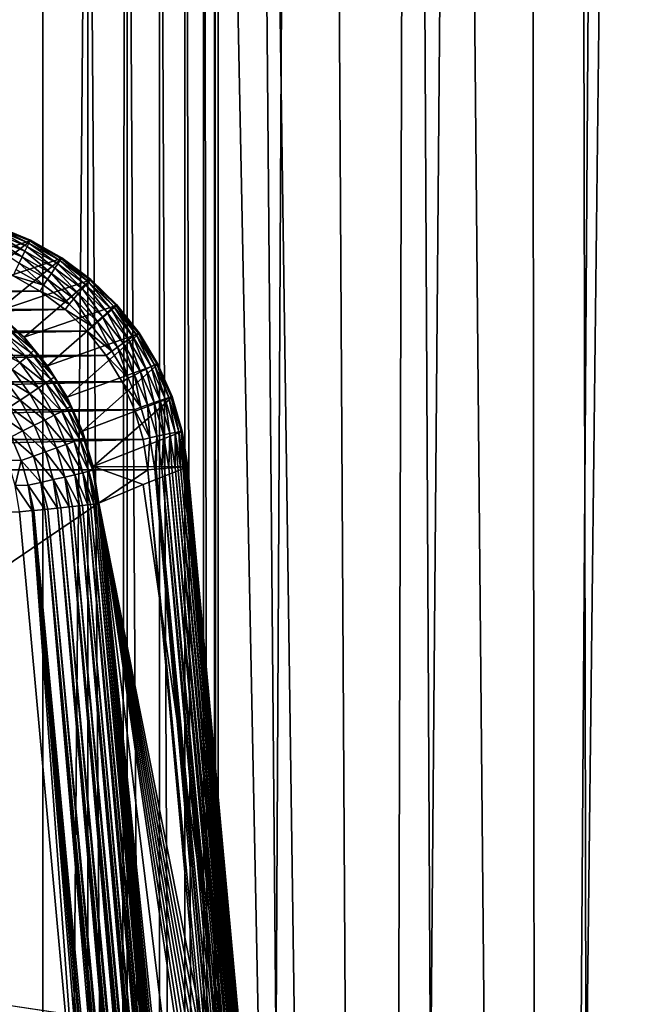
# Model space of a CAD drawing. Header units: metres. Extents: x -24 to 72, y -247 to 22.
# Tile 251 of 256: x 3.08 to 6.99, y -196.69 to -190.57. Entities that reach past the tile are written whole.
import ezdxf

# ---------------------------------------------------------------- set-up
doc = ezdxf.new("R2010")
doc.units = ezdxf.units.M
doc.layers.add('solid_509589_MEDIA_SW0001', color=7, linetype='CONTINUOUS')

msp = doc.modelspace()

# ---------------------------------------------------------------- linework, layer by layer
at = {"layer": 'solid_509589_MEDIA_SW0001'}
for points in [[(2.779046, -196.665558, 278.144073), (2.561803, -103.113213, 276.48111), (3.857469, -103.109459, 276.696259)], [(3.724629, -196.808136, 278.305695), (2.779046, -196.665558, 278.144073), (3.857469, -103.109459, 276.696259)], [(4.678046, -196.994644, 278.516724), (3.724629, -196.808136, 278.305695), (3.857469, -103.109459, 276.696259)], [(4.678046, -196.994644, 278.516724), (3.857469, -103.109459, 276.696259), (5.151684, -103.104179, 276.999023)], [(5.638218, -197.226791, 278.779022), (4.678046, -196.994644, 278.516724), (5.151684, -103.104179, 276.999023)], [(5.638218, -197.226791, 278.779022), (5.151684, -103.104179, 276.999023), (6.434778, -103.097374, 277.388641)], [(6.604343, -197.50647, 279.09494), (5.638218, -197.226791, 278.779022), (6.434778, -103.097374, 277.388641)], [(6.604343, -197.50647, 279.09494), (6.434778, -103.097374, 277.388641), (7.699281, -103.089073, 277.864166)], [(7.57762, -197.836426, 279.468109), (6.604343, -197.50647, 279.09494), (7.699281, -103.089073, 277.864166)], [(4.317758, -163.260071, 308.704041), (5.328434, -234.871323, 309.948792), (4.852534, -152.861511, 308.519897)], [(5.328434, -234.871323, 309.948792), (5.566667, -153.316391, 308.523865), (4.852534, -152.861511, 308.519897)], [(5.328434, -234.871323, 309.948792), (6.318839, -234.406281, 309.934509), (5.566667, -153.316391, 308.523865)], [(6.318839, -234.406281, 309.934509), (6.238104, -153.831543, 308.528625), (5.566667, -153.316391, 308.523865)], [(6.318839, -234.406281, 309.934509), (6.862315, -154.403442, 308.534241), (6.238104, -153.831543, 308.528625)], [(6.318839, -234.406281, 309.934509), (7.268837, -233.863831, 309.918182), (6.862315, -154.403442, 308.534241)], [(7.268837, -233.863831, 309.918182), (7.434015, -155.027237, 308.540802), (6.862315, -154.403442, 308.534241)], [(4.317758, -163.260071, 308.704041), (4.317678, -184.356857, 309.072296), (5.328434, -234.871323, 309.948792)], [(4.317678, -184.356857, 309.072296), (4.294591, -184.793213, 309.080017), (4.317534, -222.251083, 309.733734)], [(4.317678, -184.356857, 309.072296), (4.317534, -222.251083, 309.733734), (5.328434, -234.871323, 309.948792)], [(4.294591, -184.793213, 309.080017), (4.225668, -185.225128, 309.087891), (4.294472, -221.814835, 309.726227)], [(4.294591, -184.793213, 309.080017), (4.294472, -221.814835, 309.726227), (4.317534, -222.251083, 309.733734)], [(4.225668, -185.225128, 309.087891), (4.111388, -185.648193, 309.095764), (4.225501, -221.382584, 309.718994)], [(4.225668, -185.225128, 309.087891), (4.225501, -221.382584, 309.718994), (4.294472, -221.814835, 309.726227)], [(4.111388, -185.648193, 309.095764), (3.952743, -186.058289, 309.103638), (4.111259, -220.95961, 309.712128)], [(4.111388, -185.648193, 309.095764), (4.111259, -220.95961, 309.712128), (4.225501, -221.382584, 309.718994)], [(3.952743, -186.058289, 309.103638), (3.751201, -186.450653, 309.111328), (3.952552, -220.549408, 309.705658)], [(3.952743, -186.058289, 309.103638), (3.952552, -220.549408, 309.705658), (4.111259, -220.95961, 309.712128)], [(3.751201, -186.450653, 309.111328), (3.508497, -186.821426, 309.118744), (3.751068, -220.157074, 309.699646)], [(3.751201, -186.450653, 309.111328), (3.751068, -220.157074, 309.699646), (3.952552, -220.549408, 309.705658)], [(3.508497, -186.821426, 309.118744), (3.227167, -219.441757, 309.689148), (3.508469, -219.786453, 309.694153)], [(3.508497, -186.821426, 309.118744), (3.227167, -187.166046, 309.125793), (3.227167, -219.441757, 309.689148)], [(3.508497, -186.821426, 309.118744), (3.508469, -219.786453, 309.694153), (3.751068, -220.157074, 309.699646)], [(3.227167, -187.166046, 309.125793), (2.909682, -187.481018, 309.132355), (3.227167, -219.441757, 309.689148)], [(2.909682, -187.481018, 309.132355), (2.909562, -219.126663, 309.684723), (3.227167, -219.441757, 309.689148)], [(2.943983, -191.857864, 273.592682), (3.152142, -191.943176, 273.590973), (2.548574, -192.14386, 269.02356)], [(2.93611, -191.875824, 273.712158), (3.14121, -191.959351, 273.713623), (2.941018, -191.861969, 273.66626)], [(2.941018, -191.861969, 273.66626), (3.14794, -191.946228, 273.667725), (2.943023, -191.856781, 273.620636)], [(3.14121, -191.959351, 273.713623), (3.14794, -191.946228, 273.667725), (2.941018, -191.861969, 273.66626)], [(2.943023, -191.856781, 273.620636), (3.15069, -191.941345, 273.622101), (2.943983, -191.857864, 273.592682)], [(3.14794, -191.946228, 273.667725), (3.15069, -191.941345, 273.622101), (2.943023, -191.856781, 273.620636)], [(3.15069, -191.941345, 273.622101), (3.152142, -191.943176, 273.590973), (2.943983, -191.857864, 273.592682)], [(2.905152, -191.966309, 273.824371), (3.098757, -192.045135, 273.825745), (2.917718, -191.929321, 273.793732)], [(2.917718, -191.929321, 273.793732), (3.115988, -192.010056, 273.795135), (2.928245, -191.898544, 273.755585)], [(3.098757, -192.045135, 273.825745), (3.115988, -192.010056, 273.795135), (2.917718, -191.929321, 273.793732)], [(2.928245, -191.898544, 273.755585), (3.130424, -191.980881, 273.757019), (2.93611, -191.875824, 273.712158)], [(3.115988, -192.010056, 273.795135), (3.130424, -191.980881, 273.757019), (2.928245, -191.898544, 273.755585)], [(3.130424, -191.980881, 273.757019), (3.14121, -191.959351, 273.713623), (2.93611, -191.875824, 273.712158)], [(3.152142, -191.943176, 273.590973), (2.753476, -192.252228, 269.019531), (2.548574, -192.14386, 269.02356)], [(3.152142, -191.943176, 273.590973), (3.34752, -192.054245, 273.590057), (2.753476, -192.252228, 269.019531)], [(3.079871, -192.083801, 273.847504), (3.098757, -192.045135, 273.825745), (2.905152, -191.966309, 273.824371)], [(3.115988, -192.010056, 273.795135), (3.302244, -192.115311, 273.796967), (3.130424, -191.980881, 273.757019)], [(3.130424, -191.980881, 273.757019), (3.320361, -192.088226, 273.758881), (3.14121, -191.959351, 273.713623)], [(3.302244, -192.115311, 273.796967), (3.320361, -192.088226, 273.758881), (3.130424, -191.980881, 273.757019)], [(3.14121, -191.959351, 273.713623), (3.333897, -192.068237, 273.715515), (3.14794, -191.946228, 273.667725)], [(3.320361, -192.088226, 273.758881), (3.333897, -192.068237, 273.715515), (3.14121, -191.959351, 273.713623)], [(3.14794, -191.946228, 273.667725), (3.342343, -192.056107, 273.669647), (3.15069, -191.941345, 273.622101)], [(3.333897, -192.068237, 273.715515), (3.342343, -192.056107, 273.669647), (3.14794, -191.946228, 273.667725)], [(3.15069, -191.941345, 273.622101), (3.345794, -192.051605, 273.624023), (3.152142, -191.943176, 273.590973)], [(3.342343, -192.056107, 273.669647), (3.345794, -192.051605, 273.624023), (3.15069, -191.941345, 273.622101)], [(3.345794, -192.051605, 273.624023), (3.34752, -192.054245, 273.590057), (3.152142, -191.943176, 273.590973)], [(3.079871, -192.083801, 273.847504), (3.256915, -192.183853, 273.849274), (3.098757, -192.045135, 273.825745)], [(3.098757, -192.045135, 273.825745), (3.280617, -192.147919, 273.827545), (3.115988, -192.010056, 273.795135)], [(3.256915, -192.183853, 273.849274), (3.280617, -192.147919, 273.827545), (3.098757, -192.045135, 273.825745)], [(3.280617, -192.147919, 273.827545), (3.302244, -192.115311, 273.796967), (3.115988, -192.010056, 273.795135)], [(3.342343, -192.056107, 273.669647), (3.521145, -192.189865, 273.671967), (3.345794, -192.051605, 273.624023)], [(3.345794, -192.051605, 273.624023), (3.525243, -192.185852, 273.626373), (3.34752, -192.054245, 273.590057)], [(3.521145, -192.189865, 273.671967), (3.525243, -192.185852, 273.626373), (3.345794, -192.051605, 273.624023)], [(3.34752, -192.054245, 273.590057), (2.941771, -192.386246, 269.016785), (2.753476, -192.252228, 269.019531)], [(3.34752, -192.054245, 273.590057), (3.527042, -192.189331, 273.589935), (2.941771, -192.386246, 269.016785)], [(3.060528, -192.123566, 273.860199), (3.232639, -192.220825, 273.861908), (3.079871, -192.083801, 273.847504)], [(3.232639, -192.220825, 273.861908), (3.256915, -192.183853, 273.849274), (3.079871, -192.083801, 273.847504)], [(3.302244, -192.115311, 273.796967), (3.473533, -192.243454, 273.799225), (3.320361, -192.088226, 273.758881)], [(3.320361, -192.088226, 273.758881), (3.495045, -192.218903, 273.761169), (3.333897, -192.068237, 273.715515)], [(3.473533, -192.243454, 273.799225), (3.495045, -192.218903, 273.761169), (3.320361, -192.088226, 273.758881)], [(3.333897, -192.068237, 273.715515), (3.511117, -192.200821, 273.717834), (3.342343, -192.056107, 273.669647)], [(3.495045, -192.218903, 273.761169), (3.511117, -192.200821, 273.717834), (3.333897, -192.068237, 273.715515)], [(3.511117, -192.200821, 273.717834), (3.521145, -192.189865, 273.671967), (3.342343, -192.056107, 273.669647)], [(3.525243, -192.185852, 273.626373), (3.527042, -192.189331, 273.589935), (3.34752, -192.054245, 273.590057)], [(3.211744, -192.258148, 273.866241), (3.04406, -192.162994, 273.864594), (-3.211739, -192.258148, 273.866241)], [(3.060528, -192.123566, 273.860199), (3.04406, -192.162994, 273.864594), (3.232639, -192.220825, 273.861908)], [(3.232639, -192.220825, 273.861908), (3.04406, -192.162994, 273.864594), (3.211744, -192.258148, 273.866241)], [(3.256915, -192.183853, 273.849274), (3.419711, -192.305634, 273.851379), (3.280617, -192.147919, 273.827545)], [(3.280617, -192.147919, 273.827545), (3.447855, -192.273026, 273.829742), (3.302244, -192.115311, 273.796967)], [(3.419711, -192.305634, 273.851379), (3.447855, -192.273026, 273.829742), (3.280617, -192.147919, 273.827545)], [(3.447855, -192.273026, 273.829742), (3.473533, -192.243454, 273.799225), (3.302244, -192.115311, 273.796967)], [(3.527042, -192.189331, 273.589935), (3.110881, -192.543991, 269.01532), (2.941771, -192.386246, 269.016785)], [(3.527042, -192.189331, 273.589935), (3.687522, -192.346008, 273.590576), (3.110881, -192.543991, 269.01532)], [(3.232639, -192.220825, 273.861908), (3.211744, -192.258148, 273.866241), (3.390887, -192.339203, 273.863983)], [(3.232639, -192.220825, 273.861908), (3.390887, -192.339203, 273.863983), (3.256915, -192.183853, 273.849274)], [(3.390887, -192.339203, 273.863983), (3.419711, -192.305634, 273.851379), (3.256915, -192.183853, 273.849274)], [(3.473533, -192.243454, 273.799225), (3.627059, -192.392426, 273.801819), (3.495045, -192.218903, 273.761169)], [(3.495045, -192.218903, 273.761169), (3.651621, -192.370834, 273.763824), (3.511117, -192.200821, 273.717834)], [(3.627059, -192.392426, 273.801819), (3.651621, -192.370834, 273.763824), (3.495045, -192.218903, 273.761169)], [(3.511117, -192.200821, 273.717834), (3.669971, -192.354965, 273.72052), (3.521145, -192.189865, 273.671967)], [(3.651621, -192.370834, 273.763824), (3.669971, -192.354965, 273.72052), (3.511117, -192.200821, 273.717834)], [(3.521145, -192.189865, 273.671967), (3.681422, -192.345383, 273.674683), (3.525243, -192.185852, 273.626373)], [(3.669971, -192.354965, 273.72052), (3.681422, -192.345383, 273.674683), (3.521145, -192.189865, 273.671967)], [(3.525243, -192.185852, 273.626373), (3.6861, -192.341934, 273.629089), (3.527042, -192.189331, 273.589935)], [(3.681422, -192.345383, 273.674683), (3.6861, -192.341934, 273.629089), (3.525243, -192.185852, 273.626373)], [(3.6861, -192.341934, 273.629089), (3.687522, -192.346008, 273.590576), (3.527042, -192.189331, 273.589935)], [(3.211744, -192.258148, 273.866241), (-3.211739, -192.258148, 273.866241), (-3.365558, -192.373703, 273.868256)], [(3.3657, -192.373825, 273.868256), (3.211744, -192.258148, 273.866241), (-3.365558, -192.373703, 273.868256)], [(3.390887, -192.339203, 273.863983), (3.211744, -192.258148, 273.866241), (3.3657, -192.373825, 273.868256)], [(3.419711, -192.305634, 273.851379), (3.565606, -192.447205, 273.853851), (3.447855, -192.273026, 273.829742)], [(3.447855, -192.273026, 273.829742), (3.59774, -192.418472, 273.832275), (3.473533, -192.243454, 273.799225)], [(3.565606, -192.447205, 273.853851), (3.59774, -192.418472, 273.832275), (3.447855, -192.273026, 273.829742)], [(3.59774, -192.418472, 273.832275), (3.627059, -192.392426, 273.801819), (3.473533, -192.243454, 273.799225)], [(3.687522, -192.346008, 273.590576), (3.257713, -192.722687, 269.015198), (3.110881, -192.543991, 269.01532)], [(3.687522, -192.346008, 273.590576), (3.826431, -192.521667, 273.592041), (3.257713, -192.722687, 269.015198)], [(3.390887, -192.339203, 273.863983), (3.3657, -192.373825, 273.868256), (3.532695, -192.476807, 273.866394)], [(3.390887, -192.339203, 273.863983), (3.532695, -192.476807, 273.866394), (3.419711, -192.305634, 273.851379)], [(3.532695, -192.476807, 273.866394), (3.565606, -192.447205, 273.853851), (3.419711, -192.305634, 273.851379)], [(3.651621, -192.370834, 273.763824), (3.787434, -192.54158, 273.766785), (3.669971, -192.354965, 273.72052)], [(3.669971, -192.354965, 273.72052), (3.807765, -192.528198, 273.723541), (3.681422, -192.345383, 273.674683)], [(3.787434, -192.54158, 273.766785), (3.807765, -192.528198, 273.723541), (3.669971, -192.354965, 273.72052)], [(3.681422, -192.345383, 273.674683), (3.820452, -192.520172, 273.677734), (3.6861, -192.341934, 273.629089)], [(3.807765, -192.528198, 273.723541), (3.820452, -192.520172, 273.677734), (3.681422, -192.345383, 273.674683)], [(3.6861, -192.341934, 273.629089), (3.825636, -192.517365, 273.632172), (3.687522, -192.346008, 273.590576)], [(3.820452, -192.520172, 273.677734), (3.825636, -192.517365, 273.632172), (3.6861, -192.341934, 273.629089)], [(3.825636, -192.517365, 273.632172), (3.826431, -192.521667, 273.592041), (3.687522, -192.346008, 273.590576)], [(3.3657, -192.373825, 273.868256), (-3.365558, -192.373703, 273.868256), (-3.503286, -192.507965, 273.870605)], [(3.503293, -192.50795, 273.870605), (3.3657, -192.373825, 273.868256), (-3.503286, -192.507965, 273.870605)], [(2.941771, -192.386246, 269.016785), (3.110881, -192.543991, 269.01532), (3.028962, -192.474258, 268.965698)], [(3.532695, -192.476807, 273.866394), (3.3657, -192.373825, 273.868256), (3.503293, -192.50795, 273.870605)], [(3.565606, -192.447205, 273.853851), (3.692135, -192.606277, 273.856628), (3.59774, -192.418472, 273.832275)], [(3.59774, -192.418472, 273.832275), (3.727737, -192.581894, 273.835114), (3.627059, -192.392426, 273.801819)], [(3.692135, -192.606277, 273.856628), (3.727737, -192.581894, 273.835114), (3.59774, -192.418472, 273.832275)], [(3.627059, -192.392426, 273.801819), (3.760221, -192.559845, 273.804749), (3.651621, -192.370834, 273.763824)], [(3.727737, -192.581894, 273.835114), (3.760221, -192.559845, 273.804749), (3.627059, -192.392426, 273.801819)], [(3.760221, -192.559845, 273.804749), (3.787434, -192.54158, 273.766785), (3.651621, -192.370834, 273.763824)], [(3.028962, -192.474258, 268.965698), (3.172834, -192.626328, 268.968353), (3.012707, -192.492996, 268.886749)], [(3.110881, -192.543991, 269.01532), (3.172834, -192.626328, 268.968353), (3.028962, -192.474258, 268.965698)], [(3.532695, -192.476807, 273.866394), (3.503293, -192.50795, 273.870605), (3.655671, -192.631424, 273.86908)], [(3.532695, -192.476807, 273.866394), (3.655671, -192.631424, 273.86908), (3.565606, -192.447205, 273.853851)], [(3.655671, -192.631424, 273.86908), (3.692135, -192.606277, 273.856628), (3.565606, -192.447205, 273.853851)], [(3.503293, -192.50795, 273.870605), (-3.503286, -192.507965, 273.870605), (-3.622398, -192.658356, 273.87323)], [(3.622358, -192.658295, 273.87323), (3.503293, -192.50795, 273.870605), (-3.622398, -192.658356, 273.87323)], [(2.986624, -192.522171, 268.810333), (3.125363, -192.668793, 268.812897), (2.951017, -192.561401, 268.740204)], [(3.012707, -192.492996, 268.886749), (3.154607, -192.642975, 268.889374), (2.986624, -192.522171, 268.810333)], [(3.154607, -192.642975, 268.889374), (3.125363, -192.668793, 268.812897), (2.986624, -192.522171, 268.810333)], [(3.172834, -192.626328, 268.968353), (3.154607, -192.642975, 268.889374), (3.012707, -192.492996, 268.886749)], [(3.826431, -192.521667, 273.592041), (3.379508, -192.918945, 269.016388), (3.257713, -192.722687, 269.015198)], [(3.826431, -192.521667, 273.592041), (3.94162, -192.713562, 273.594208), (3.379508, -192.918945, 269.016388)], [(3.655671, -192.631424, 273.86908), (3.503293, -192.50795, 273.870605), (3.622358, -192.658295, 273.87323)], [(3.760221, -192.559845, 273.804749), (3.870791, -192.742966, 273.807922), (3.787434, -192.54158, 273.766785)], [(3.787434, -192.54158, 273.766785), (3.900209, -192.728363, 273.77005), (3.807765, -192.528198, 273.723541)], [(3.870791, -192.742966, 273.807922), (3.900209, -192.728363, 273.77005), (3.787434, -192.54158, 273.766785)], [(3.807765, -192.528198, 273.723541), (3.922189, -192.717712, 273.726837), (3.820452, -192.520172, 273.677734)], [(3.900209, -192.728363, 273.77005), (3.922189, -192.717712, 273.726837), (3.807765, -192.528198, 273.723541)], [(3.820452, -192.520172, 273.677734), (3.935903, -192.711395, 273.681091), (3.825636, -192.517365, 273.632172)], [(3.922189, -192.717712, 273.726837), (3.935903, -192.711395, 273.681091), (3.820452, -192.520172, 273.677734)], [(3.825636, -192.517365, 273.632172), (3.941507, -192.709274, 273.635498), (3.826431, -192.521667, 273.592041)], [(3.935903, -192.711395, 273.681091), (3.941507, -192.709274, 273.635498), (3.825636, -192.517365, 273.632172)], [(3.941507, -192.709274, 273.635498), (3.94162, -192.713562, 273.594208), (3.826431, -192.521667, 273.592041)], [(2.951017, -192.561401, 268.740204), (3.085439, -192.703461, 268.742676), (2.907114, -192.609314, 268.680023)], [(3.125363, -192.668793, 268.812897), (3.085439, -192.703461, 268.742676), (2.951017, -192.561401, 268.740204)], [(3.110881, -192.543991, 269.01532), (3.257713, -192.722687, 269.015198), (3.172834, -192.626328, 268.968353)], [(3.692135, -192.606277, 273.856628), (3.797188, -192.780273, 273.85968), (3.727737, -192.581894, 273.835114)], [(3.727737, -192.581894, 273.835114), (3.835675, -192.760666, 273.838257), (3.760221, -192.559845, 273.804749)], [(3.797188, -192.780273, 273.85968), (3.835675, -192.760666, 273.838257), (3.727737, -192.581894, 273.835114)], [(3.835675, -192.760666, 273.838257), (3.870791, -192.742966, 273.807922), (3.760221, -192.559845, 273.804749)], [(3.622358, -192.658295, 273.87323), (-3.622398, -192.658356, 273.87323), (-3.720994, -192.822342, 273.876099)], [(3.721017, -192.822403, 273.876099), (3.622358, -192.658295, 273.87323), (-3.720994, -192.822342, 273.876099)], [(3.085439, -192.703461, 268.742676), (3.036213, -192.745758, 268.682404), (2.907114, -192.609314, 268.680023)], [(3.154607, -192.642975, 268.889374), (3.277439, -192.80896, 268.892273), (3.125363, -192.668793, 268.812897)], [(3.172834, -192.626328, 268.968353), (3.297374, -192.794632, 268.971283), (3.154607, -192.642975, 268.889374)], [(3.297374, -192.794632, 268.971283), (3.277439, -192.80896, 268.892273), (3.154607, -192.642975, 268.889374)], [(3.257713, -192.722687, 269.015198), (3.297374, -192.794632, 268.971283), (3.172834, -192.626328, 268.968353)], [(3.655671, -192.631424, 273.86908), (3.622358, -192.658295, 273.87323), (3.757769, -192.800522, 273.87204)], [(3.757769, -192.800522, 273.87204), (3.622358, -192.658295, 273.87323), (3.721017, -192.822403, 273.876099)], [(3.655671, -192.631424, 273.86908), (3.757769, -192.800522, 273.87204), (3.692135, -192.606277, 273.856628)], [(3.757769, -192.800522, 273.87204), (3.797188, -192.780273, 273.85968), (3.692135, -192.606277, 273.856628)], [(3.085439, -192.703461, 268.742676), (3.201787, -192.860703, 268.745422), (3.036213, -192.745758, 268.682404)], [(3.125363, -192.668793, 268.812897), (3.245453, -192.831085, 268.815704), (3.085439, -192.703461, 268.742676)], [(3.245453, -192.831085, 268.815704), (3.201787, -192.860703, 268.745422), (3.085439, -192.703461, 268.742676)], [(3.277439, -192.80896, 268.892273), (3.245453, -192.831085, 268.815704), (3.125363, -192.668793, 268.812897)], [(3.257713, -192.722687, 269.015198), (3.379508, -192.918945, 269.016388), (3.297374, -192.794632, 268.971283)], [(3.94162, -192.713562, 273.594208), (3.47418, -193.129181, 269.01889), (3.379508, -192.918945, 269.016388)], [(3.94162, -192.713562, 273.594208), (4.03095, -192.91777, 273.597107), (3.47418, -193.129181, 269.01889)], [(3.900209, -192.728363, 273.77005), (3.988044, -192.928116, 273.773529), (3.922189, -192.717712, 273.726837)], [(3.922189, -192.717712, 273.726837), (4.011308, -192.92038, 273.730377), (3.935903, -192.711395, 273.681091)], [(3.988044, -192.928116, 273.773529), (4.011308, -192.92038, 273.730377), (3.922189, -192.717712, 273.726837)], [(3.935903, -192.711395, 273.681091), (4.025824, -192.915878, 273.684662), (3.941507, -192.709274, 273.635498)], [(4.011308, -192.92038, 273.730377), (4.025824, -192.915878, 273.684662), (3.935903, -192.711395, 273.681091)], [(3.941507, -192.709274, 273.635498), (4.031755, -192.914505, 273.639099), (3.94162, -192.713562, 273.594208)], [(4.025824, -192.915878, 273.684662), (4.031755, -192.914505, 273.639099), (3.941507, -192.709274, 273.635498)], [(4.031755, -192.914505, 273.639099), (4.03095, -192.91777, 273.597107), (3.94162, -192.713562, 273.594208)], [(3.036213, -192.745758, 268.682404), (3.147948, -192.896744, 268.685059), (2.97997, -192.793701, 268.634827)], [(3.201787, -192.860703, 268.745422), (3.147948, -192.896744, 268.685059), (3.036213, -192.745758, 268.682404)], [(3.757769, -192.800522, 273.87204), (3.837277, -192.981323, 273.875183), (3.797188, -192.780273, 273.85968)], [(3.797188, -192.780273, 273.85968), (3.878999, -192.966324, 273.862915), (3.835675, -192.760666, 273.838257)], [(3.837277, -192.981323, 273.875183), (3.878999, -192.966324, 273.862915), (3.797188, -192.780273, 273.85968)], [(3.835675, -192.760666, 273.838257), (3.919737, -192.951828, 273.841583), (3.870791, -192.742966, 273.807922)], [(3.878999, -192.966324, 273.862915), (3.919737, -192.951828, 273.841583), (3.835675, -192.760666, 273.838257)], [(3.870791, -192.742966, 273.807922), (3.956906, -192.938812, 273.81134), (3.900209, -192.728363, 273.77005)], [(3.919737, -192.951828, 273.841583), (3.956906, -192.938812, 273.81134), (3.870791, -192.742966, 273.807922)], [(3.956906, -192.938812, 273.81134), (3.988044, -192.928116, 273.773529), (3.900209, -192.728363, 273.77005)], [(3.721017, -192.822403, 273.876099), (-3.720994, -192.822342, 273.876099), (-3.797627, -192.99733, 273.87915)], [(3.797723, -192.997528, 273.87915), (3.721017, -192.822403, 273.876099), (-3.797627, -192.99733, 273.87915)], [(2.97997, -192.793701, 268.634827), (3.086433, -192.937561, 268.63736), (2.919558, -192.844879, 268.601563)], [(3.086433, -192.937561, 268.63736), (3.020358, -192.981094, 268.603943), (2.919558, -192.844879, 268.601563)], [(3.147948, -192.896744, 268.685059), (3.086433, -192.937561, 268.63736), (2.97997, -192.793701, 268.634827)], [(3.245453, -192.831085, 268.815704), (3.345055, -193.00676, 268.818787), (3.201787, -192.860703, 268.745422)], [(3.277439, -192.80896, 268.892273), (3.379316, -192.988647, 268.895416), (3.245453, -192.831085, 268.815704)], [(3.379316, -192.988647, 268.895416), (3.345055, -193.00676, 268.818787), (3.245453, -192.831085, 268.815704)], [(3.297374, -192.794632, 268.971283), (3.40067, -192.976807, 268.974457), (3.277439, -192.80896, 268.892273)], [(3.40067, -192.976807, 268.974457), (3.379316, -192.988647, 268.895416), (3.277439, -192.80896, 268.892273)], [(3.379508, -192.918945, 269.016388), (3.40067, -192.976807, 268.974457), (3.297374, -192.794632, 268.971283)], [(3.757769, -192.800522, 273.87204), (3.721017, -192.822403, 273.876099), (3.837277, -192.981323, 273.875183)], [(3.837277, -192.981323, 273.875183), (3.721017, -192.822403, 273.876099), (3.797723, -192.997528, 273.87915)], [(3.147948, -192.896744, 268.685059), (3.240611, -193.060181, 268.687897), (3.086433, -192.937561, 268.63736)], [(3.201787, -192.860703, 268.745422), (3.298282, -193.030884, 268.748413), (3.147948, -192.896744, 268.685059)], [(3.298282, -193.030884, 268.748413), (3.240611, -193.060181, 268.687897), (3.147948, -192.896744, 268.685059)], [(3.345055, -193.00676, 268.818787), (3.298282, -193.030884, 268.748413), (3.201787, -192.860703, 268.745422)], [(3.086433, -192.937561, 268.63736), (3.174719, -193.093277, 268.640076), (3.020358, -192.981094, 268.603943)], [(3.240611, -193.060181, 268.687897), (3.174719, -193.093277, 268.640076), (3.086433, -192.937561, 268.63736)], [(3.379508, -192.918945, 269.016388), (3.47418, -193.129181, 269.01889), (3.40067, -192.976807, 268.974457)], [(4.03095, -192.91777, 273.597107), (3.540251, -193.349854, 269.022644), (3.47418, -193.129181, 269.01889)], [(4.03095, -192.91777, 273.597107), (4.093336, -193.131683, 273.599854), (3.540251, -193.349854, 269.022644)], [(3.837277, -192.981323, 273.875183), (3.892859, -193.170959, 273.87851), (3.878999, -192.966324, 273.862915)], [(3.878999, -192.966324, 273.862915), (3.936193, -193.161453, 273.866333), (3.919737, -192.951828, 273.841583)], [(3.892859, -193.170959, 273.87851), (3.936193, -193.161453, 273.866333), (3.878999, -192.966324, 273.862915)], [(3.919737, -192.951828, 273.841583), (3.978504, -193.152344, 273.845093), (3.956906, -192.938812, 273.81134)], [(3.936193, -193.161453, 273.866333), (3.978504, -193.152344, 273.845093), (3.919737, -192.951828, 273.841583)], [(3.956906, -192.938812, 273.81134), (4.017109, -193.144211, 273.814941), (3.988044, -192.928116, 273.773529)], [(3.978504, -193.152344, 273.845093), (4.017109, -193.144211, 273.814941), (3.956906, -192.938812, 273.81134)], [(3.988044, -192.928116, 273.773529), (4.04945, -193.137619, 273.777191), (4.011308, -192.92038, 273.730377)], [(4.017109, -193.144211, 273.814941), (4.04945, -193.137619, 273.777191), (3.988044, -192.928116, 273.773529)], [(4.011308, -192.92038, 273.730377), (4.073613, -193.13295, 273.7341), (4.025824, -192.915878, 273.684662)], [(4.04945, -193.137619, 273.777191), (4.073613, -193.13295, 273.7341), (4.011308, -192.92038, 273.730377)], [(4.025824, -192.915878, 273.684662), (4.088689, -193.130371, 273.688385), (4.031755, -192.914505, 273.639099)], [(4.073613, -193.13295, 273.7341), (4.088689, -193.130371, 273.688385), (4.025824, -192.915878, 273.684662)], [(4.031755, -192.914505, 273.639099), (4.094851, -193.129776, 273.642853), (4.03095, -192.91777, 273.597107)], [(4.094851, -193.129776, 273.642853), (4.093336, -193.131683, 273.599854), (4.03095, -192.91777, 273.597107)], [(4.088689, -193.130371, 273.688385), (4.094851, -193.129776, 273.642853), (4.031755, -192.914505, 273.639099)], [(3.797723, -192.997528, 273.87915), (-3.797627, -192.99733, 273.87915), (-3.851333, -193.18129, 273.882355)], [(3.85136, -193.181152, 273.882355), (3.797723, -192.997528, 273.87915), (-3.851333, -193.18129, 273.882355)], [(3.020358, -192.981094, 268.603943), (3.103942, -193.12851, 268.606506), (2.952965, -193.025238, 268.585022)], [(3.103942, -193.12851, 268.606506), (3.031753, -193.164185, 268.587433), (2.952965, -193.025238, 268.585022)], [(3.174719, -193.093277, 268.640076), (3.103942, -193.12851, 268.606506), (3.020358, -192.981094, 268.603943)], [(3.298282, -193.030884, 268.748413), (3.373559, -193.211563, 268.751556), (3.240611, -193.060181, 268.687897)], [(3.345055, -193.00676, 268.818787), (3.422758, -193.193253, 268.822021), (3.298282, -193.030884, 268.748413)], [(3.422758, -193.193253, 268.822021), (3.373559, -193.211563, 268.751556), (3.298282, -193.030884, 268.748413)], [(3.379316, -192.988647, 268.895416), (3.458797, -193.179413, 268.898743), (3.345055, -193.00676, 268.818787)], [(3.458797, -193.179413, 268.898743), (3.422758, -193.193253, 268.822021), (3.345055, -193.00676, 268.818787)], [(3.40067, -192.976807, 268.974457), (3.481258, -193.170227, 268.977844), (3.379316, -192.988647, 268.895416)], [(3.481258, -193.170227, 268.977844), (3.458797, -193.179413, 268.898743), (3.379316, -192.988647, 268.895416)], [(3.47418, -193.129181, 269.01889), (3.481258, -193.170227, 268.977844), (3.40067, -192.976807, 268.974457)], [(3.837277, -192.981323, 273.875183), (3.797723, -192.997528, 273.87915), (3.892859, -193.170959, 273.87851)], [(3.892859, -193.170959, 273.87851), (3.797723, -192.997528, 273.87915), (3.85136, -193.181152, 273.882355)], [(3.174719, -193.093277, 268.640076), (3.243586, -193.258575, 268.642944), (3.103942, -193.12851, 268.606506)], [(3.240611, -193.060181, 268.687897), (3.312896, -193.233673, 268.690918), (3.174719, -193.093277, 268.640076)], [(3.312896, -193.233673, 268.690918), (3.243586, -193.258575, 268.642944), (3.174719, -193.093277, 268.640076)], [(3.373559, -193.211563, 268.751556), (3.312896, -193.233673, 268.690918), (3.240611, -193.060181, 268.687897)], [(3.103942, -193.12851, 268.606506), (3.169138, -193.284988, 268.609253), (3.031753, -193.164185, 268.587433)], [(3.243586, -193.258575, 268.642944), (3.169138, -193.284988, 268.609253), (3.103942, -193.12851, 268.606506)], [(3.47418, -193.129181, 269.01889), (3.540251, -193.349854, 269.022644), (3.481258, -193.170227, 268.977844)], [(4.093336, -193.131683, 273.599854), (4.128115, -193.352203, 273.604828), (3.540251, -193.349854, 269.022644)], [(3.936193, -193.161453, 273.866333), (3.968094, -193.362259, 273.86972), (3.978504, -193.152344, 273.845093)], [(3.978504, -193.152344, 273.845093), (3.968094, -193.362259, 273.86972), (3.983261, -193.360977, 273.863434)], [(3.978504, -193.152344, 273.845093), (4.011152, -193.358673, 273.848572), (4.017109, -193.144211, 273.814941)], [(3.978504, -193.152344, 273.845093), (3.983261, -193.360977, 273.863434), (4.011152, -193.358673, 273.848572)], [(4.017109, -193.144211, 273.814941), (4.011152, -193.358673, 273.848572), (4.028661, -193.357269, 273.8367)], [(4.017109, -193.144211, 273.814941), (4.050422, -193.355591, 273.818573), (4.04945, -193.137619, 273.777191)], [(4.017109, -193.144211, 273.814941), (4.028661, -193.357269, 273.8367), (4.050422, -193.355591, 273.818573)], [(4.04945, -193.137619, 273.777191), (4.083337, -193.353241, 273.781006), (4.073613, -193.13295, 273.7341)], [(4.04945, -193.137619, 273.777191), (4.050422, -193.355591, 273.818573), (4.067472, -193.35434, 273.801025)], [(4.04945, -193.137619, 273.777191), (4.067472, -193.35434, 273.801025), (4.083337, -193.353241, 273.781006)], [(4.073613, -193.13295, 273.7341), (4.107949, -193.35173, 273.738098), (4.088689, -193.130371, 273.688385)], [(4.073613, -193.13295, 273.7341), (4.083337, -193.353241, 273.781006), (4.097963, -193.352295, 273.757965)], [(4.073613, -193.13295, 273.7341), (4.097963, -193.352295, 273.757965), (4.107949, -193.35173, 273.738098)], [(4.088689, -193.130371, 273.688385), (4.123347, -193.351105, 273.692566), (4.094851, -193.129776, 273.642853)], [(4.088689, -193.130371, 273.688385), (4.107949, -193.35173, 273.738098), (4.118774, -193.351227, 273.709412)], [(4.088689, -193.130371, 273.688385), (4.118774, -193.351227, 273.709412), (4.123347, -193.351105, 273.692566)], [(4.094851, -193.129776, 273.642853), (4.129695, -193.351318, 273.647064), (4.093336, -193.131683, 273.599854)], [(4.093336, -193.131683, 273.599854), (4.129695, -193.351318, 273.647064), (4.128115, -193.352203, 273.604828)], [(4.094851, -193.129776, 273.642853), (4.123347, -193.351105, 273.692566), (4.128976, -193.351196, 273.657623)], [(4.094851, -193.129776, 273.642853), (4.128976, -193.351196, 273.657623), (4.129695, -193.351318, 273.647064)], [(3.85136, -193.181152, 273.882355), (-3.851333, -193.18129, 273.882355), (-3.881016, -193.369965, 273.885651)], [(3.85136, -193.181152, 273.882355), (-3.881016, -193.369965, 273.885651), (3.881015, -193.369965, 273.885651)], [(3.031753, -193.164185, 268.587433), (3.093204, -193.311691, 268.589996), (3.009195, -193.309906, 268.583801)], [(3.169138, -193.284988, 268.609253), (3.093204, -193.311691, 268.589996), (3.031753, -193.164185, 268.587433)], [(3.373559, -193.211563, 268.751556), (3.426369, -193.400177, 268.754852), (3.312896, -193.233673, 268.690918)], [(3.422758, -193.193253, 268.822021), (3.477271, -193.387955, 268.825439), (3.373559, -193.211563, 268.751556)], [(3.477271, -193.387955, 268.825439), (3.426369, -193.400177, 268.754852), (3.373559, -193.211563, 268.751556)], [(3.458797, -193.179413, 268.898743), (3.514557, -193.378555, 268.902222), (3.422758, -193.193253, 268.822021)], [(3.514557, -193.378555, 268.902222), (3.477271, -193.387955, 268.825439), (3.422758, -193.193253, 268.822021)], [(3.481258, -193.170227, 268.977844), (3.537796, -193.372162, 268.981354), (3.458797, -193.179413, 268.898743)], [(3.537796, -193.372162, 268.981354), (3.514557, -193.378555, 268.902222), (3.458797, -193.179413, 268.898743)], [(3.540251, -193.349854, 269.022644), (3.537796, -193.372162, 268.981354), (3.481258, -193.170227, 268.977844)], [(3.892859, -193.170959, 273.87851), (3.85136, -193.181152, 273.882355), (3.881015, -193.369965, 273.885651)], [(3.892859, -193.170959, 273.87851), (3.881015, -193.369965, 273.885651), (3.923875, -193.366104, 273.881836)], [(3.892859, -193.170959, 273.87851), (3.923875, -193.366104, 273.881836), (3.936193, -193.161453, 273.866333)], [(3.936193, -193.161453, 273.866333), (3.923875, -193.366104, 273.881836), (3.933303, -193.365265, 273.880005)], [(3.936193, -193.161453, 273.866333), (3.933303, -193.365265, 273.880005), (3.968094, -193.362259, 273.86972)], [(3.243586, -193.258575, 268.642944), (3.291899, -193.431122, 268.645966), (3.169138, -193.284988, 268.609253)], [(3.312896, -193.233673, 268.690918), (3.363608, -193.414795, 268.694092), (3.243586, -193.258575, 268.642944)], [(3.363608, -193.414795, 268.694092), (3.291899, -193.431122, 268.645966), (3.243586, -193.258575, 268.642944)], [(3.426369, -193.400177, 268.754852), (3.363608, -193.414795, 268.694092), (3.312896, -193.233673, 268.690918)], [(3.093204, -193.311691, 268.589996), (3.056405, -193.467545, 268.586548), (3.009195, -193.309906, 268.583801)], [(3.093204, -193.311691, 268.589996), (3.136313, -193.465652, 268.592712), (3.056405, -193.467545, 268.586548)], [(3.169138, -193.284988, 268.609253), (3.214875, -193.448349, 268.612091), (3.093204, -193.311691, 268.589996)], [(3.214875, -193.448349, 268.612091), (3.136313, -193.465652, 268.592712), (3.093204, -193.311691, 268.589996)], [(3.291899, -193.431122, 268.645966), (3.214875, -193.448349, 268.612091), (3.169138, -193.284988, 268.609253)], [(3.881015, -193.369965, 273.885651), (-3.881016, -193.369965, 273.885651), (-4.395931, -198.984039, 273.983643)], [(3.881015, -193.369965, 273.885651), (-4.395931, -198.984039, 273.983643), (4.39593, -198.984039, 273.983643)], [(3.426369, -193.400177, 268.754852), (3.45604, -193.593689, 268.758148), (3.363608, -193.414795, 268.694092)], [(3.477271, -193.387955, 268.825439), (3.507825, -193.587708, 268.828705), (3.426369, -193.400177, 268.754852)], [(3.474202, -193.591644, 268.78006), (3.45604, -193.593689, 268.758148), (3.426369, -193.400177, 268.754852)], [(3.507825, -193.587708, 268.828705), (3.474202, -193.591644, 268.78006), (3.426369, -193.400177, 268.754852)], [(3.514557, -193.378555, 268.902222), (3.545787, -193.582886, 268.905365), (3.477271, -193.387955, 268.825439)], [(3.523159, -193.585831, 268.855835), (3.507825, -193.587708, 268.828705), (3.477271, -193.387955, 268.825439)], [(3.545787, -193.582886, 268.905365), (3.523159, -193.585831, 268.855835), (3.477271, -193.387955, 268.825439)], [(3.537796, -193.372162, 268.981354), (3.569491, -193.57933, 268.984344), (3.514557, -193.378555, 268.902222)], [(3.557706, -193.581207, 268.93927), (3.545787, -193.582886, 268.905365), (3.514557, -193.378555, 268.902222)], [(3.569491, -193.57933, 268.984344), (3.557706, -193.581207, 268.93927), (3.514557, -193.378555, 268.902222)], [(3.540251, -193.349854, 269.022644), (3.576715, -193.577911, 269.027618), (3.537796, -193.372162, 268.981354)], [(3.537796, -193.372162, 268.981354), (3.576715, -193.577911, 269.027618), (3.569491, -193.57933, 268.984344)], [(3.540251, -193.349854, 269.022644), (4.128115, -193.352203, 273.604828), (3.852147, -193.462219, 271.316101)], [(3.540251, -193.349854, 269.022644), (3.852147, -193.462219, 271.316101), (3.576715, -193.577911, 269.027618)], [(3.852147, -193.462219, 271.316101), (4.128115, -193.352203, 273.604828), (4.64303, -198.966278, 273.70282)], [(3.923875, -193.366104, 273.881836), (3.881015, -193.369965, 273.885651), (4.422221, -198.981644, 273.982208)], [(3.881015, -193.369965, 273.885651), (4.39593, -198.984039, 273.983643), (4.422221, -198.981644, 273.982208)], [(3.933303, -193.365265, 273.880005), (3.923875, -193.366104, 273.881836), (4.448218, -198.97934, 273.977997)], [(3.923875, -193.366104, 273.881836), (4.422221, -198.981644, 273.982208), (4.448218, -198.97934, 273.977997)], [(3.968094, -193.362259, 273.86972), (3.933303, -193.365265, 273.880005), (4.473632, -198.977127, 273.971039)], [(3.933303, -193.365265, 273.880005), (4.448218, -198.97934, 273.977997), (4.473632, -198.977127, 273.971039)], [(3.983261, -193.360977, 273.863434), (3.968094, -193.362259, 273.86972), (4.498176, -198.975037, 273.961426)], [(3.968094, -193.362259, 273.86972), (4.473632, -198.977127, 273.971039), (4.498176, -198.975037, 273.961426)], [(4.011152, -193.358673, 273.848572), (3.983261, -193.360977, 273.863434), (4.521578, -198.973114, 273.94928)], [(3.983261, -193.360977, 273.863434), (4.498176, -198.975037, 273.961426), (4.521578, -198.973114, 273.94928)], [(4.028661, -193.357269, 273.8367), (4.011152, -193.358673, 273.848572), (4.543576, -198.971344, 273.934692)], [(4.011152, -193.358673, 273.848572), (4.521578, -198.973114, 273.94928), (4.543576, -198.971344, 273.934692)], [(4.050422, -193.355591, 273.818573), (4.028661, -193.357269, 273.8367), (4.563921, -198.969772, 273.917877)], [(4.028661, -193.357269, 273.8367), (4.543576, -198.971344, 273.934692), (4.563921, -198.969772, 273.917877)], [(4.067472, -193.35434, 273.801025), (4.050422, -193.355591, 273.818573), (4.582387, -198.968414, 273.899017)], [(4.050422, -193.355591, 273.818573), (4.563921, -198.969772, 273.917877), (4.582387, -198.968414, 273.899017)], [(4.083337, -193.353241, 273.781006), (4.067472, -193.35434, 273.801025), (4.598767, -198.96727, 273.878296)], [(4.067472, -193.35434, 273.801025), (4.582387, -198.968414, 273.899017), (4.598767, -198.96727, 273.878296)], [(4.097963, -193.352295, 273.757965), (4.083337, -193.353241, 273.781006), (4.612878, -198.96637, 273.855957)], [(4.083337, -193.353241, 273.781006), (4.598767, -198.96727, 273.878296), (4.612878, -198.96637, 273.855957)], [(4.107949, -193.35173, 273.738098), (4.097963, -193.352295, 273.757965), (4.624563, -198.965714, 273.832245)], [(4.097963, -193.352295, 273.757965), (4.612878, -198.96637, 273.855957), (4.624563, -198.965714, 273.832245)], [(4.118774, -193.351227, 273.709412), (4.107949, -193.35173, 273.738098), (4.633689, -198.965302, 273.807434)], [(4.107949, -193.35173, 273.738098), (4.624563, -198.965714, 273.832245), (4.633689, -198.965302, 273.807434)], [(4.123347, -193.351105, 273.692566), (4.118774, -193.351227, 273.709412), (4.640156, -198.965149, 273.781769)], [(4.118774, -193.351227, 273.709412), (4.633689, -198.965302, 273.807434), (4.640156, -198.965149, 273.781769)], [(4.123347, -193.351105, 273.692566), (4.640156, -198.965149, 273.781769), (4.643891, -198.965271, 273.755615)], [(4.128976, -193.351196, 273.657623), (4.123347, -193.351105, 273.692566), (4.643891, -198.965271, 273.755615)], [(4.129695, -193.351318, 273.647064), (4.64303, -198.966278, 273.70282), (4.128115, -193.352203, 273.604828)], [(4.128976, -193.351196, 273.657623), (4.643891, -198.965271, 273.755615), (4.644852, -198.965637, 273.729187)], [(4.129695, -193.351318, 273.647064), (4.128976, -193.351196, 273.657623), (4.644852, -198.965637, 273.729187)], [(4.129695, -193.351318, 273.647064), (4.644852, -198.965637, 273.729187), (4.64303, -198.966278, 273.70282)], [(3.214875, -193.448349, 268.612091), (3.240897, -193.615921, 268.615112), (3.136313, -193.465652, 268.592712)], [(3.291899, -193.431122, 268.645966), (3.319261, -193.608139, 268.649139), (3.214875, -193.448349, 268.612091)], [(3.258912, -193.614151, 268.621552), (3.240897, -193.615921, 268.615112), (3.214875, -193.448349, 268.612091)], [(3.319261, -193.608139, 268.649139), (3.258912, -193.614151, 268.621552), (3.214875, -193.448349, 268.612091)], [(3.363608, -193.414795, 268.694092), (3.392197, -193.600601, 268.697357), (3.291899, -193.431122, 268.645966)], [(3.339882, -193.606033, 268.66095), (3.319261, -193.608139, 268.649139), (3.291899, -193.431122, 268.645966)], [(3.392197, -193.600601, 268.697357), (3.339882, -193.606033, 268.66095), (3.291899, -193.431122, 268.645966)], [(3.412436, -193.59845, 268.714355), (3.392197, -193.600601, 268.697357), (3.363608, -193.414795, 268.694092)], [(3.45604, -193.593689, 268.758148), (3.412436, -193.59845, 268.714355), (3.363608, -193.414795, 268.694092)], [(3.136313, -193.465652, 268.592712), (3.160835, -193.623596, 268.59549), (3.056405, -193.467545, 268.586548)], [(3.160835, -193.623596, 268.59549), (3.082515, -193.63089, 268.589386), (3.056405, -193.467545, 268.586548)], [(3.172178, -193.622528, 268.597412), (3.160835, -193.623596, 268.59549), (3.136313, -193.465652, 268.592712)], [(3.240897, -193.615921, 268.615112), (3.172178, -193.622528, 268.597412), (3.136313, -193.465652, 268.592712)], [(3.576715, -193.577911, 269.027618), (3.852147, -193.462219, 271.316101), (4.64303, -198.966278, 273.70282)], [(4.281629, -201.76651, 269.014709), (3.523159, -193.585831, 268.855835), (3.545787, -193.582886, 268.905365)], [(4.288033, -201.671494, 269.047485), (3.545787, -193.582886, 268.905365), (3.557706, -193.581207, 268.93927)], [(4.285165, -201.720032, 269.030792), (4.281629, -201.76651, 269.014709), (3.545787, -193.582886, 268.905365)], [(4.288033, -201.671494, 269.047485), (4.285165, -201.720032, 269.030792), (3.545787, -193.582886, 268.905365)], [(4.291548, -201.567612, 269.082977), (3.557706, -193.581207, 268.93927), (3.569491, -193.57933, 268.984344)], [(4.290181, -201.620712, 269.06488), (4.288033, -201.671494, 269.047485), (3.557706, -193.581207, 268.93927)], [(4.291548, -201.567612, 269.082977), (4.290181, -201.620712, 269.06488), (3.557706, -193.581207, 268.93927)], [(4.291097, -201.424149, 269.1315), (3.569491, -193.57933, 268.984344), (3.576715, -193.577911, 269.027618)], [(4.292068, -201.512177, 269.101776), (4.291548, -201.567612, 269.082977), (3.569491, -193.57933, 268.984344)], [(4.29186, -201.468903, 269.116394), (4.292068, -201.512177, 269.101776), (3.569491, -193.57933, 268.984344)], [(4.291097, -201.424149, 269.1315), (4.29186, -201.468903, 269.116394), (3.569491, -193.57933, 268.984344)], [(3.576715, -193.577911, 269.027618), (4.306387, -200.646362, 269.802521), (4.295175, -200.824295, 269.585144)], [(3.576715, -193.577911, 269.027618), (4.364499, -199.981979, 270.744202), (4.306387, -200.646362, 269.802521)], [(3.576715, -193.577911, 269.027618), (4.295175, -200.824295, 269.585144), (4.288828, -201.026321, 269.389496)], [(3.576715, -193.577911, 269.027618), (4.288828, -201.026321, 269.389496), (4.287393, -201.248718, 269.218536)], [(3.576715, -193.577911, 269.027618), (4.287393, -201.248718, 269.218536), (4.287566, -201.289322, 269.190796)], [(3.576715, -193.577911, 269.027618), (4.427002, -199.342682, 271.703064), (4.364499, -199.981979, 270.744202)], [(3.576715, -193.577911, 269.027618), (4.444884, -199.205383, 271.944702), (4.427002, -199.342682, 271.703064)], [(3.576715, -193.577911, 269.027618), (4.55714, -198.95993, 273.019592), (4.52379, -198.973495, 272.742828)], [(3.576715, -193.577911, 269.027618), (4.64303, -198.966278, 273.70282), (4.60016, -198.96315, 273.361786)], [(4.60016, -198.96315, 273.361786), (4.55714, -198.95993, 273.019592), (3.576715, -193.577911, 269.027618)], [(3.576715, -193.577911, 269.027618), (4.52379, -198.973495, 272.742828), (4.493657, -199.019257, 272.468719)], [(3.576715, -193.577911, 269.027618), (4.493657, -199.019257, 272.468719), (4.467231, -199.096848, 272.201477)], [(3.576715, -193.577911, 269.027618), (4.467231, -199.096848, 272.201477), (4.444884, -199.205383, 271.944702)], [(3.576715, -193.577911, 269.027618), (4.287566, -201.289322, 269.190796), (4.287757, -201.330338, 269.162933)], [(4.289742, -201.37796, 269.147003), (3.576715, -193.577911, 269.027618), (4.287757, -201.330338, 269.162933)], [(4.289742, -201.37796, 269.147003), (4.291097, -201.424149, 269.1315), (3.576715, -193.577911, 269.027618)], [(3.485393, -198.023438, 268.666077), (0, -202.045349, 268.736267), (-3.082515, -193.63089, 268.589386)], [(3.082515, -193.63089, 268.589386), (3.485393, -198.023438, 268.666077), (-3.082515, -193.63089, 268.589386)], [(3.160835, -193.623596, 268.59549), (3.485393, -198.023438, 268.666077), (3.082515, -193.63089, 268.589386)], [(3.961768, -202.428192, 268.748169), (3.160835, -193.623596, 268.59549), (3.172178, -193.622528, 268.597412)], [(3.160835, -193.623596, 268.59549), (3.8877, -202.409729, 268.742645), (3.485393, -198.023438, 268.666077)], [(3.925976, -202.423203, 268.744232), (3.8877, -202.409729, 268.742645), (3.160835, -193.623596, 268.59549)], [(3.961768, -202.428192, 268.748169), (3.925976, -202.423203, 268.744232), (3.160835, -193.623596, 268.59549)], [(3.995048, -202.425674, 268.75415), (3.172178, -193.622528, 268.597412), (3.240897, -193.615921, 268.615112)], [(3.995048, -202.425674, 268.75415), (3.961768, -202.428192, 268.748169), (3.172178, -193.622528, 268.597412)], [(4.062146, -202.396362, 268.773987), (3.240897, -193.615921, 268.615112), (3.258912, -193.614151, 268.621552)], [(4.027977, -202.415619, 268.762482), (3.995048, -202.425674, 268.75415), (3.240897, -193.615921, 268.615112)], [(4.044952, -202.407272, 268.767822), (4.027977, -202.415619, 268.762482), (3.240897, -193.615921, 268.615112)], [(4.062146, -202.396362, 268.773987), (4.044952, -202.407272, 268.767822), (3.240897, -193.615921, 268.615112)], [(4.079454, -202.382751, 268.781067), (3.258912, -193.614151, 268.621552), (3.319261, -193.608139, 268.649139)], [(4.079454, -202.382751, 268.781067), (4.062146, -202.396362, 268.773987), (3.258912, -193.614151, 268.621552)], [(4.130175, -202.324921, 268.807617), (3.319261, -193.608139, 268.649139), (3.339882, -193.606033, 268.66095)], [(4.096642, -202.366318, 268.789032), (4.079454, -202.382751, 268.781067), (3.319261, -193.608139, 268.649139)], [(4.113593, -202.347061, 268.797882), (4.096642, -202.366318, 268.789032), (3.319261, -193.608139, 268.649139)], [(4.130175, -202.324921, 268.807617), (4.113593, -202.347061, 268.797882), (3.319261, -193.608139, 268.649139)], [(4.146286, -202.299866, 268.818237), (3.339882, -193.606033, 268.66095), (3.392197, -193.600601, 268.697357)], [(4.146286, -202.299866, 268.818237), (4.130175, -202.324921, 268.807617), (3.339882, -193.606033, 268.66095)], [(4.191291, -202.206818, 268.855469), (3.392197, -193.600601, 268.697357), (3.412436, -193.59845, 268.714355)], [(4.161876, -202.271866, 268.829742), (4.146286, -202.299866, 268.818237), (3.392197, -193.600601, 268.697357)], [(4.176896, -202.240875, 268.842163), (4.161876, -202.271866, 268.829742), (3.392197, -193.600601, 268.697357)], [(4.191291, -202.206818, 268.855469), (4.176896, -202.240875, 268.842163), (3.392197, -193.600601, 268.697357)], [(4.205004, -202.169647, 268.86972), (3.412436, -193.59845, 268.714355), (3.45604, -193.593689, 268.758148)], [(4.205004, -202.169647, 268.86972), (4.191291, -202.206818, 268.855469), (3.412436, -193.59845, 268.714355)], [(4.241651, -202.038177, 268.918518), (3.45604, -193.593689, 268.758148), (3.474202, -193.591644, 268.78006)], [(4.218009, -202.129211, 268.884979), (4.205004, -202.169647, 268.86972), (3.45604, -193.593689, 268.758148)], [(4.230247, -202.085434, 268.901215), (4.218009, -202.129211, 268.884979), (3.45604, -193.593689, 268.758148)], [(4.241651, -202.038177, 268.918518), (4.230247, -202.085434, 268.901215), (3.45604, -193.593689, 268.758148)], [(4.248765, -202.004623, 268.930664), (3.474202, -193.591644, 268.78006), (3.507825, -193.587708, 268.828705)], [(4.248765, -202.004623, 268.930664), (4.241651, -202.038177, 268.918518), (3.474202, -193.591644, 268.78006)], [(4.272746, -201.853348, 268.984436), (3.507825, -193.587708, 268.828705), (3.523159, -193.585831, 268.855835)], [(4.255455, -201.969452, 268.943298), (4.248765, -202.004623, 268.930664), (3.507825, -193.587708, 268.828705)], [(4.261703, -201.932541, 268.956451), (4.255455, -201.969452, 268.943298), (3.507825, -193.587708, 268.828705)], [(4.267478, -201.893845, 268.970154), (4.261703, -201.932541, 268.956451), (3.507825, -193.587708, 268.828705)], [(4.272746, -201.853348, 268.984436), (4.267478, -201.893845, 268.970154), (3.507825, -193.587708, 268.828705)], [(4.277479, -201.810883, 268.999268), (4.272746, -201.853348, 268.984436), (3.523159, -193.585831, 268.855835)], [(4.281629, -201.76651, 269.014709), (4.277479, -201.810883, 268.999268), (3.523159, -193.585831, 268.855835)], [(3.400754, -196.992676, 278.236877), (2.276895, -196.843536, 278.069305), (2.779046, -196.665558, 278.144073)], [(3.400754, -196.992676, 278.236877), (2.779046, -196.665558, 278.144073), (3.724629, -196.808136, 278.305695)]]:
    msp.add_3dface(points, dxfattribs=at)

doc.saveas('drawing.dxf')
